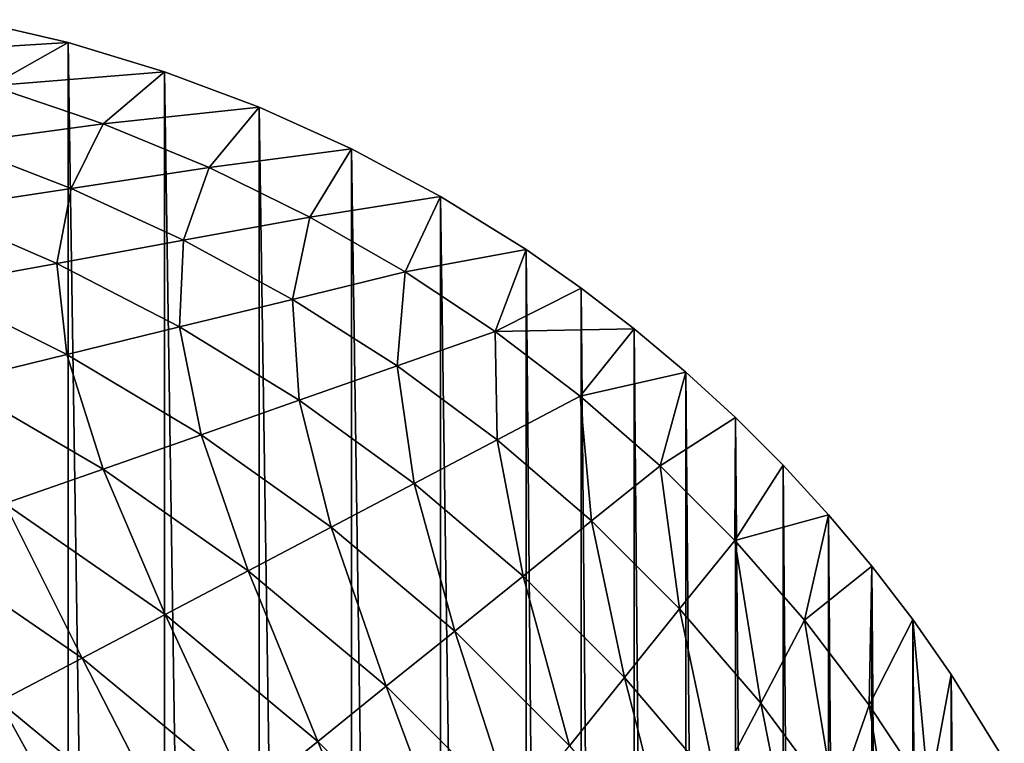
# Model space of a CAD drawing. Header units: metres. Extents: x -23 to 23, y -199 to 23.
# Tile 112 of 112: x 14.61 to 21.65, y 17.74 to 22.92. Entities that reach past the tile are written whole.
import ezdxf

# ---------------------------------------------------------------- set-up
doc = ezdxf.new("R2010")
doc.units = ezdxf.units.M
doc.layers.add('solid_509541_180_SW0001', color=7, linetype='CONTINUOUS')

msp = doc.modelspace()

# ---------------------------------------------------------------- linework, layer by layer
at = {"layer": 'solid_509541_180_SW0001'}
for points in [[(13.564429, 22.666903, 22.002569), (14.959496, 22.752304), (14.25882, 22.91559)], [(14.25882, 22.91559), (14.958172, -22.752659), (14.257933, -22.915773)], [(14.959496, 22.752304), (14.958172, -22.752659), (14.25882, 22.91559)], [(13.564429, 22.666903, 22.002569), (14.407037, 22.443317, 22.002569), (14.959496, 22.752304)], [(14.407037, 22.443317, 22.002569), (15.647359, 22.543423), (14.959496, 22.752304)], [(14.959496, 22.752304), (15.646048, -22.543863), (14.958172, -22.752659)], [(15.647359, 22.543423), (15.646048, -22.543863), (14.959496, 22.752304)], [(14.407037, 22.443317, 22.002569), (15.207834, 22.1714, 22.002569), (15.647359, 22.543423)], [(15.207834, 22.1714, 22.002569), (16.325026, 22.289072), (15.647359, 22.543423)], [(15.647359, 22.543423), (16.324322, -22.289356), (15.646048, -22.543863)], [(16.325026, 22.289072), (16.324322, -22.289356), (15.647359, 22.543423)], [(14.155998, 22.026449, 44.027142), (15.207834, 22.1714, 22.002569), (14.407037, 22.443317, 22.002569)], [(15.207834, 22.1714, 22.002569), (15.967355, 21.857174, 22.002569), (16.325026, 22.289072)], [(15.967355, 21.857174, 22.002569), (16.985275, 21.990782), (16.325026, 22.289072)], [(16.325026, 22.289072), (16.9846, -21.991119), (16.324322, -22.289356)], [(16.985275, 21.990782), (16.9846, -21.991119), (16.325026, 22.289072)], [(14.155998, 22.026449, 44.027142), (14.979755, 21.707989, 44.027142), (15.207834, 22.1714, 22.002569)], [(14.979755, 21.707989, 44.027142), (15.967355, 21.857174, 22.002569), (15.207834, 22.1714, 22.002569)], [(13.992157, 21.558802, 66.051712), (14.979755, 21.707989, 44.027142), (14.155998, 22.026449, 44.027142)], [(15.967355, 21.857174, 22.002569), (16.687166, 21.503664, 22.002569), (16.985275, 21.990782)], [(16.687166, 21.503664, 22.002569), (17.621748, 21.651287), (16.985275, 21.990782)], [(16.985275, 21.990782), (17.620903, -21.651779), (16.9846, -21.991119)], [(17.621748, 21.651287), (17.620903, -21.651779), (16.985275, 21.990782)], [(14.979755, 21.707989, 44.027142), (15.783004, 21.337894, 44.027142), (15.967355, 21.857174, 22.002569)], [(15.783004, 21.337894, 44.027142), (16.687166, 21.503664, 22.002569), (15.967355, 21.857174, 22.002569)], [(13.992157, 21.558802, 66.051712), (14.878843, 21.172123, 66.051712), (14.979755, 21.707989, 44.027142)], [(14.878843, 21.172123, 66.051712), (15.783004, 21.337894, 44.027142), (14.979755, 21.707989, 44.027142)], [(16.687166, 21.503664, 22.002569), (17.36867, 21.112701, 22.002569), (17.621748, 21.651287)], [(17.36867, 21.112701, 22.002569), (18.232214, 21.271791), (17.621748, 21.651287)], [(17.621748, 21.651287), (18.231302, -21.272396), (17.620903, -21.651779)], [(18.232214, 21.271791), (18.231302, -21.272396), (17.621748, 21.651287)], [(13.974682, 21.006351, 88.076286), (14.878843, 21.172123, 66.051712), (13.992157, 21.558802, 66.051712)], [(15.783004, 21.337894, 44.027142), (16.561928, 20.915199, 44.027142), (16.687166, 21.503664, 22.002569)], [(16.561928, 20.915199, 44.027142), (17.36867, 21.112701, 22.002569), (16.687166, 21.503664, 22.002569)], [(14.878843, 21.172123, 66.051712), (15.755187, 20.717697, 66.051712), (15.783004, 21.337894, 44.027142)], [(15.755187, 20.717697, 66.051712), (16.561928, 20.915199, 44.027142), (15.783004, 21.337894, 44.027142)], [(17.36867, 21.112701, 22.002569), (18.012732, 20.685549, 22.002569), (18.232214, 21.271791)], [(18.012732, 20.685549, 22.002569), (18.625443, 20.996466), (18.232214, 21.271791)], [(18.232214, 21.271791), (18.62468, -20.997019), (18.231302, -21.272396)], [(18.625443, 20.996466), (18.62468, -20.997019), (18.232214, 21.271791)], [(13.974682, 21.006351, 88.076286), (14.948446, 20.520195, 88.076286), (14.878843, 21.172123, 66.051712)], [(14.948446, 20.520195, 88.076286), (15.755187, 20.717697, 66.051712), (14.878843, 21.172123, 66.051712)], [(16.561928, 20.915199, 44.027142), (17.311602, 20.439386, 44.027142), (17.36867, 21.112701, 22.002569)], [(17.311602, 20.439386, 44.027142), (18.012732, 20.685549, 22.002569), (17.36867, 21.112701, 22.002569)], [(14.141706, 20.322695, 110.100861), (14.948446, 20.520195, 88.076286), (13.974682, 21.006351, 88.076286)], [(18.012732, 20.685549, 22.002569), (19.006542, 20.704075), (18.625443, 20.996466)], [(18.625443, 20.996466), (19.00584, -20.704641), (18.62468, -20.997019)], [(19.006542, 20.704075), (19.00584, -20.704641), (18.625443, 20.996466)], [(15.755187, 20.717697, 66.051712), (16.610472, 20.193226, 66.051712), (16.561928, 20.915199, 44.027142)], [(16.610472, 20.193226, 66.051712), (17.311602, 20.439386, 44.027142), (16.561928, 20.915199, 44.027142)], [(14.948446, 20.520195, 88.076286), (15.909341, 19.947063, 88.076286), (15.755187, 20.717697, 66.051712)], [(15.909341, 19.947063, 88.076286), (16.610472, 20.193226, 66.051712), (15.755187, 20.717697, 66.051712)], [(18.012732, 20.685549, 22.002569), (18.619856, 20.222839, 22.002569), (19.006542, 20.704075)], [(18.619856, 20.222839, 22.002569), (19.375515, 20.394615), (19.006542, 20.704075)], [(19.006542, 20.704075), (19.374756, -20.395285), (19.00584, -20.704641)], [(19.375515, 20.394615), (19.374756, -20.395285), (19.006542, 20.704075)], [(17.311602, 20.439386, 44.027142), (18.026508, 19.910713, 44.027142), (18.012732, 20.685549, 22.002569)], [(18.026508, 19.910713, 44.027142), (18.619856, 20.222839, 22.002569), (18.012732, 20.685549, 22.002569)], [(14.141706, 20.322695, 110.100861), (15.20821, 19.700901, 110.100861), (14.948446, 20.520195, 88.076286)], [(15.20821, 19.700901, 110.100861), (15.909341, 19.947063, 88.076286), (14.948446, 20.520195, 88.076286)], [(16.610472, 20.193226, 66.051712), (17.433159, 19.598589, 66.051712), (17.311602, 20.439386, 44.027142)], [(17.433159, 19.598589, 66.051712), (18.026508, 19.910713, 44.027142), (17.311602, 20.439386, 44.027142)], [(18.619856, 20.222839, 22.002569), (19.190367, 19.724566, 22.002569), (19.375515, 20.394615)], [(19.190367, 19.724566, 22.002569), (19.730179, 20.069708), (19.375515, 20.394615)], [(19.375515, 20.394615), (19.729403, -20.07045), (19.374756, -20.395285)], [(19.730179, 20.069708), (19.729403, -20.07045), (19.375515, 20.394615)], [(14.507079, 19.454741, 132.125427), (15.20821, 19.700901, 110.100861), (14.141706, 20.322695, 110.100861)], [(18.026508, 19.910713, 44.027142), (18.701113, 19.330458, 44.027142), (18.619856, 20.222839, 22.002569)], [(18.701113, 19.330458, 44.027142), (19.190367, 19.724566, 22.002569), (18.619856, 20.222839, 22.002569)], [(15.909341, 19.947063, 88.076286), (16.839809, 19.286465, 88.076286), (16.610472, 20.193226, 66.051712)], [(16.839809, 19.286465, 88.076286), (17.433159, 19.598589, 66.051712), (16.610472, 20.193226, 66.051712)], [(19.190367, 19.724566, 22.002569), (19.724566, 19.190367, 22.002569), (19.730179, 20.069708)], [(19.724566, 19.190367, 22.002569), (20.070425, 19.729429), (19.730179, 20.069708)], [(19.730179, 20.069708), (20.069681, -19.730207), (19.729403, -20.07045)], [(20.070425, 19.729429), (20.069681, -19.730207), (19.730179, 20.069708)], [(15.20821, 19.700901, 110.100861), (16.246462, 18.97434, 110.100861), (15.909341, 19.947063, 88.076286)], [(16.246462, 18.97434, 110.100861), (16.839809, 19.286465, 88.076286), (15.909341, 19.947063, 88.076286)], [(17.433159, 19.598589, 66.051712), (18.211859, 18.936352, 66.051712), (18.026508, 19.910713, 44.027142)], [(18.211859, 18.936352, 66.051712), (18.701113, 19.330458, 44.027142), (18.026508, 19.910713, 44.027142)], [(18.701113, 19.330458, 44.027142), (19.330458, 18.701113, 44.027142), (19.190367, 19.724566, 22.002569)], [(19.330458, 18.701113, 44.027142), (19.724566, 19.190367, 22.002569), (19.190367, 19.724566, 22.002569)], [(19.724566, 19.190367, 22.002569), (20.395264, 19.374781), (20.070425, 19.729429)], [(20.070425, 19.729429), (20.394588, -19.375546), (20.069681, -19.730207)], [(20.395264, 19.374781), (20.394588, -19.375546), (20.070425, 19.729429)], [(14.507079, 19.454741, 132.125427), (15.653112, 18.662216, 132.125427), (15.20821, 19.700901, 110.100861)], [(15.653112, 18.662216, 132.125427), (16.246462, 18.97434, 110.100861), (15.20821, 19.700901, 110.100861)], [(16.839809, 19.286465, 88.076286), (17.722603, 18.542246, 88.076286), (17.433159, 19.598589, 66.051712)], [(17.722603, 18.542246, 88.076286), (18.211859, 18.936352, 66.051712), (17.433159, 19.598589, 66.051712)], [(13.805949, 19.208578, 154.150009), (15.059764, 18.35009, 154.150009), (14.507079, 19.454741, 132.125427)], [(15.059764, 18.35009, 154.150009), (15.653112, 18.662216, 132.125427), (14.507079, 19.454741, 132.125427)], [(19.724566, 19.190367, 22.002569), (20.222839, 18.619856, 22.002569), (20.395264, 19.374781)], [(20.222839, 18.619856, 22.002569), (20.704624, 19.005861), (20.395264, 19.374781)], [(20.395264, 19.374781), (20.70405, -19.006573), (20.394588, -19.375546)], [(20.704624, 19.005861), (20.70405, -19.006573), (20.395264, 19.374781)], [(18.211859, 18.936352, 66.051712), (18.936352, 18.211859, 66.051712), (18.701113, 19.330458, 44.027142)], [(18.936352, 18.211859, 66.051712), (19.330458, 18.701113, 44.027142), (18.701113, 19.330458, 44.027142)], [(16.246462, 18.97434, 110.100861), (17.233349, 18.148138, 110.100861), (16.839809, 19.286465, 88.076286)], [(17.233349, 18.148138, 110.100861), (17.722603, 18.542246, 88.076286), (16.839809, 19.286465, 88.076286)], [(14.466414, 18.037966, 176.174576), (15.059764, 18.35009, 154.150009), (13.805949, 19.208578, 154.150009)], [(19.330458, 18.701113, 44.027142), (19.910713, 18.026508, 44.027142), (19.724566, 19.190367, 22.002569)], [(19.910713, 18.026508, 44.027142), (20.222839, 18.619856, 22.002569), (19.724566, 19.190367, 22.002569)], [(15.653112, 18.662216, 132.125427), (16.744095, 17.754032, 132.125427), (16.246462, 18.97434, 110.100861)], [(16.744095, 17.754032, 132.125427), (17.233349, 18.148138, 110.100861), (16.246462, 18.97434, 110.100861)], [(20.222839, 18.619856, 22.002569), (20.685549, 18.012732, 22.002569), (20.704624, 19.005861)], [(20.685549, 18.012732, 22.002569), (20.997004, 18.624701), (20.704624, 19.005861)], [(20.704624, 19.005861), (20.996441, -18.625477), (20.70405, -19.006573)], [(20.997004, 18.624701), (20.996441, -18.625477), (20.704624, 19.005861)], [(17.722603, 18.542246, 88.076286), (18.542246, 17.722603, 88.076286), (18.211859, 18.936352, 66.051712)], [(18.542246, 17.722603, 88.076286), (18.936352, 18.211859, 66.051712), (18.211859, 18.936352, 66.051712)], [(15.059764, 18.35009, 154.150009), (16.254841, 17.359924, 154.150009), (15.653112, 18.662216, 132.125427)], [(16.254841, 17.359924, 154.150009), (16.744095, 17.754032, 132.125427), (15.653112, 18.662216, 132.125427)], [(18.936352, 18.211859, 66.051712), (19.598589, 17.433159, 66.051712), (19.330458, 18.701113, 44.027142)], [(19.598589, 17.433159, 66.051712), (19.910713, 18.026508, 44.027142), (19.330458, 18.701113, 44.027142)], [(19.910713, 18.026508, 44.027142), (20.439386, 17.311602, 44.027142), (20.222839, 18.619856, 22.002569)], [(20.439386, 17.311602, 44.027142), (20.685549, 18.012732, 22.002569), (20.222839, 18.619856, 22.002569)], [(20.685549, 18.012732, 22.002569), (21.112701, 17.36867, 22.002569), (20.997004, 18.624701)], [(20.997004, 18.624701), (21.271763, -18.232256), (20.996441, -18.625477)], [(21.272379, 18.231327), (21.271763, -18.232256), (20.997004, 18.624701)], [(21.112701, 17.36867, 22.002569), (21.272379, 18.231327), (20.997004, 18.624701)], [(17.233349, 18.148138, 110.100861), (18.148138, 17.233349, 110.100861), (17.722603, 18.542246, 88.076286)], [(18.148138, 17.233349, 110.100861), (18.542246, 17.722603, 88.076286), (17.722603, 18.542246, 88.076286)], [(14.466414, 18.037966, 176.174576), (15.765586, 16.965818, 176.174576), (15.059764, 18.35009, 154.150009)], [(15.765586, 16.965818, 176.174576), (16.254841, 17.359924, 154.150009), (15.059764, 18.35009, 154.150009)], [(18.542246, 17.722603, 88.076286), (19.286465, 16.839809, 88.076286), (18.936352, 18.211859, 66.051712)], [(19.286465, 16.839809, 88.076286), (19.598589, 17.433159, 66.051712), (18.936352, 18.211859, 66.051712)], [(21.112701, 17.36867, 22.002569), (21.651768, 17.620922), (21.272379, 18.231327)], [(21.272379, 18.231327), (21.651262, -17.62179), (21.271763, -18.232256)], [(21.651768, 17.620922), (21.651262, -17.62179), (21.272379, 18.231327)], [(16.744095, 17.754032, 132.125427), (17.754032, 16.744095, 132.125427), (17.233349, 18.148138, 110.100861)], [(17.754032, 16.744095, 132.125427), (18.148138, 17.233349, 110.100861), (17.233349, 18.148138, 110.100861)], [(13.873066, 17.725842, 198.199158), (15.276331, 16.571711, 198.199158), (14.466414, 18.037966, 176.174576)], [(15.276331, 16.571711, 198.199158), (15.765586, 16.965818, 176.174576), (14.466414, 18.037966, 176.174576)], [(19.598589, 17.433159, 66.051712), (20.193226, 16.610472, 66.051712), (19.910713, 18.026508, 44.027142)], [(20.193226, 16.610472, 66.051712), (20.439386, 17.311602, 44.027142), (19.910713, 18.026508, 44.027142)], [(20.439386, 17.311602, 44.027142), (20.915199, 16.561928, 44.027142), (20.685549, 18.012732, 22.002569)], [(20.915199, 16.561928, 44.027142), (21.112701, 17.36867, 22.002569), (20.685549, 18.012732, 22.002569)], [(16.254841, 17.359924, 154.150009), (17.359924, 16.254841, 154.150009), (16.744095, 17.754032, 132.125427)], [(17.359924, 16.254841, 154.150009), (17.754032, 16.744095, 132.125427), (16.744095, 17.754032, 132.125427)]]:
    msp.add_3dface(points, dxfattribs=at)

doc.saveas('drawing.dxf')
